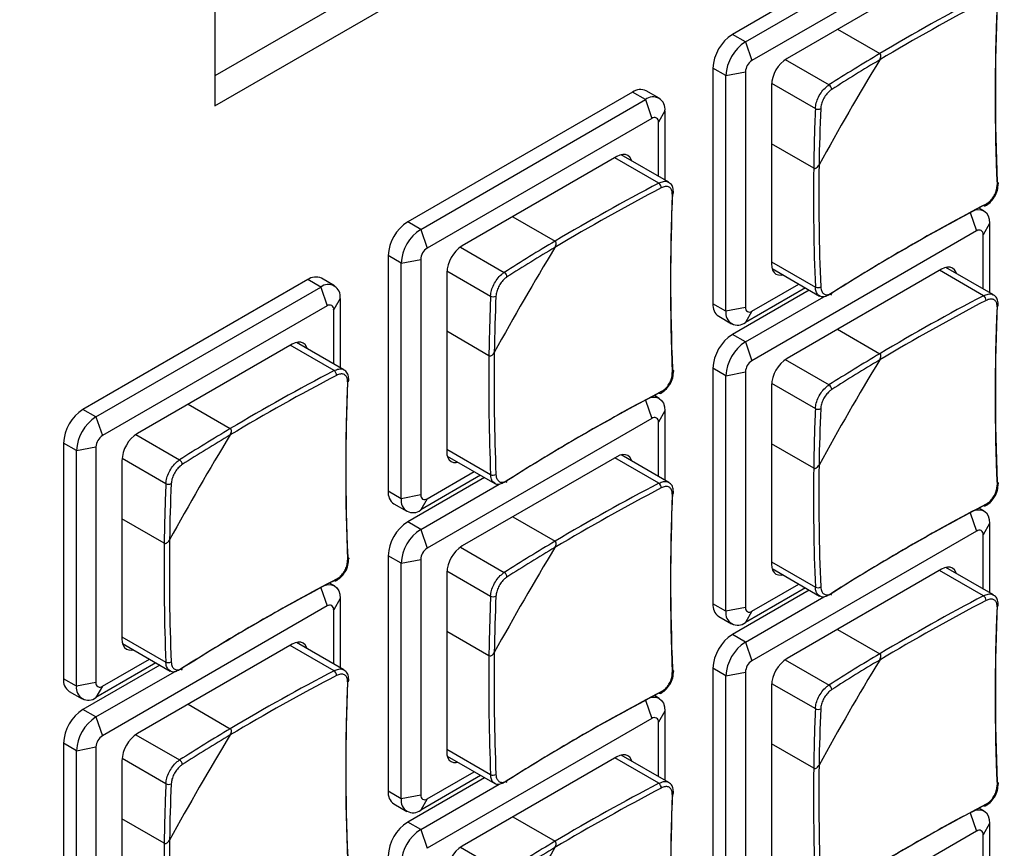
# Model space of a CAD drawing. Header units: millimetres. Extents: x 7205 to 9529, y -660 to 140.
# Tile 162 of 193: x 9038 to 9092, y -334 to -289. Entities that reach past the tile are written whole.
import ezdxf

# ---------------------------------------------------------------- set-up
doc = ezdxf.new("R2010")
doc.units = ezdxf.units.MM
doc.header["$LTSCALE"] = 3

msp = doc.modelspace()

# ---------------------------------------------------------------- linework, layer by layer
at = {"color": 7, "linetype": 'Continuous', "lineweight": 25}
for p, q in [((9048.962, -278.729), (9048.962, -293.426)), ((9089.373, -282.468), (9077.14, -289.53)), ((9077.847, -289.938), (9090.08, -282.876)), ((9090.434, -283.897), (9078.201, -290.959)), ((9060.983, -284.854), (9048.962, -291.794)), ((9048.962, -293.426), (9062.397, -285.67)), ((9088.524, -285.979), (9080.11, -290.836)), ((9082.861, -289.248), (9085.161, -290.576)), ((9077.847, -289.938), (9077.14, -289.53)), ((9077.847, -289.938), (9078.201, -290.959)), ((9076.786, -291.775), (9076.079, -291.367)), ((9076.079, -291.367), (9076.079, -304.187)), ((9076.786, -291.775), (9077.847, -291.571)), ((9077.847, -291.571), (9077.847, -304.391)), ((9076.786, -304.595), (9076.786, -291.775)), ((9073.152, -293.007), (9072.445, -292.599)), ((9079.261, -292.306), (9079.261, -302.023)), ((9071.695, -292.673), (9059.462, -299.735)), ((9060.169, -300.143), (9072.402, -293.081)), ((9072.402, -293.081), (9071.695, -292.673)), ((9072.402, -293.081), (9072.756, -294.102)), ((9073.463, -293.694), (9073.109, -294.306)), ((9073.463, -293.694), (9073.463, -297.462)), ((9072.756, -294.102), (9060.523, -301.164)), ((9073.109, -297.258), (9073.109, -294.306)), ((9081.562, -296.811), (9079.261, -295.483)), ((9070.847, -296.184), (9062.432, -301.042)), ((9073.669, -297.581), (9071.081, -296.087)), ((9090.83, -299.133), (9090.566, -298.981)), ((9065.183, -299.453), (9067.483, -300.781)), ((9060.169, -300.143), (9059.462, -299.735)), ((9060.169, -300.143), (9060.523, -301.164)), ((9091.141, -299.82), (9090.787, -300.432)), ((9091.141, -299.82), (9091.141, -303.587)), ((9090.434, -300.228), (9078.201, -307.29)), ((9090.787, -303.383), (9090.787, -300.432)), ((9059.109, -301.98), (9058.402, -301.572)), ((9058.402, -301.572), (9058.402, -314.392)), ((9059.109, -301.98), (9060.169, -301.776)), ((9059.109, -314.8), (9059.109, -301.98)), ((9060.169, -301.776), (9060.169, -314.596)), ((9079.294, -302.275), (9081.882, -303.769)), ((9091.347, -303.706), (9088.759, -302.212)), ((9055.475, -303.212), (9054.767, -302.804)), ((9061.584, -302.511), (9061.584, -312.228)), ((9088.524, -302.31), (9080.11, -307.167)), ((9054.018, -302.878), (9041.785, -309.94)), ((9042.492, -310.348), (9054.725, -303.286)), ((9054.725, -303.286), (9054.018, -302.878)), ((9054.725, -303.286), (9055.078, -304.307)), ((9081.111, -303.323), (9077.847, -305.207)), ((9078.201, -304.595), (9080.757, -303.119)), ((9055.785, -303.899), (9055.432, -304.511)), ((9055.785, -303.899), (9055.785, -307.667)), ((9081.323, -303.446), (9077.14, -305.861)), ((9077.847, -306.269), (9082.114, -303.806)), ((9055.078, -304.307), (9042.845, -311.369)), ((9076.786, -304.595), (9076.079, -304.187)), ((9077.847, -304.391), (9076.786, -304.595)), ((9055.432, -307.463), (9055.432, -304.511)), ((9076.39, -304.874), (9077.097, -305.282)), ((9078.201, -304.595), (9077.847, -305.207)), ((9063.884, -307.016), (9061.584, -305.688)), ((9077.847, -306.269), (9077.14, -305.861)), ((9082.861, -305.579), (9085.161, -306.907)), ((9053.169, -306.389), (9044.754, -311.247)), ((9055.991, -307.786), (9053.403, -306.292)), ((9077.847, -306.269), (9078.201, -307.29)), ((9076.786, -308.106), (9076.079, -307.698)), ((9076.079, -307.698), (9076.079, -320.518)), ((9076.786, -308.106), (9077.847, -307.902)), ((9076.786, -320.926), (9076.786, -308.106)), ((9077.847, -307.902), (9077.847, -320.722)), ((9079.261, -308.637), (9079.261, -318.354)), ((9073.152, -309.338), (9072.889, -309.186)), ((9047.505, -309.659), (9049.806, -310.987)), ((9042.492, -310.348), (9041.785, -309.94)), ((9073.463, -310.025), (9073.109, -310.637)), ((9073.463, -310.025), (9073.463, -313.793)), ((9042.492, -310.348), (9042.845, -311.369)), ((9072.756, -310.433), (9060.523, -317.495)), ((9073.109, -313.588), (9073.109, -310.637)), ((9041.431, -312.185), (9040.724, -311.777)), ((9040.724, -311.777), (9040.724, -324.597)), ((9081.562, -313.142), (9079.261, -311.814)), ((9041.431, -312.185), (9042.492, -311.981)), ((9041.431, -325.005), (9041.431, -312.185)), ((9042.492, -311.981), (9042.492, -324.801)), ((9061.617, -312.48), (9064.204, -313.974)), ((9073.669, -313.911), (9071.081, -312.418)), ((9043.906, -312.716), (9043.906, -322.433)), ((9070.847, -312.515), (9062.432, -317.372)), ((9063.433, -313.528), (9060.169, -315.413)), ((9060.523, -314.8), (9063.079, -313.324)), ((9063.645, -313.651), (9059.462, -316.066)), ((9060.169, -316.474), (9064.436, -314.011)), ((9059.109, -314.8), (9058.402, -314.392)), ((9060.169, -314.596), (9059.109, -314.8)), ((9058.712, -315.079), (9059.419, -315.487)), ((9060.523, -314.8), (9060.169, -315.413)), ((9090.83, -315.464), (9090.566, -315.311)), ((9046.206, -317.221), (9043.906, -315.893)), ((9060.169, -316.474), (9059.462, -316.066)), ((9065.183, -315.784), (9067.483, -317.112)), ((9091.141, -316.15), (9090.787, -316.763)), ((9091.141, -316.15), (9091.141, -319.918)), ((9060.169, -316.474), (9060.523, -317.495)), ((9090.434, -316.558), (9078.201, -323.62)), ((9090.787, -319.714), (9090.787, -316.763)), ((9059.109, -318.311), (9058.402, -317.903)), ((9058.402, -317.903), (9058.402, -330.723)), ((9059.109, -318.311), (9060.169, -318.107)), ((9059.109, -331.131), (9059.109, -318.311)), ((9060.169, -318.107), (9060.169, -330.927)), ((9061.584, -318.842), (9061.584, -328.559)), ((9079.294, -318.606), (9081.882, -320.1)), ((9088.524, -318.64), (9080.11, -323.498)), ((9091.347, -320.037), (9088.759, -318.543)), ((9055.475, -319.543), (9055.211, -319.391)), ((9081.323, -319.777), (9077.14, -322.192)), ((9081.111, -319.654), (9077.847, -321.538)), ((9078.201, -320.926), (9080.757, -319.45)), ((9055.785, -320.23), (9055.432, -320.842)), ((9055.785, -320.23), (9055.785, -323.998)), ((9076.786, -320.926), (9076.079, -320.518)), ((9077.847, -322.6), (9082.114, -320.137)), ((9055.078, -320.638), (9042.845, -327.7)), ((9055.432, -323.794), (9055.432, -320.842)), ((9077.847, -320.722), (9076.786, -320.926)), ((9078.201, -320.926), (9077.847, -321.538)), ((9076.39, -321.204), (9077.097, -321.613)), ((9063.884, -323.347), (9061.584, -322.019)), ((9082.861, -321.91), (9085.161, -323.238)), ((9055.991, -324.117), (9053.403, -322.623)), ((9077.847, -322.6), (9077.14, -322.192)), ((9077.847, -322.6), (9078.201, -323.62)), ((9043.939, -322.685), (9046.527, -324.179)), ((9053.169, -322.72), (9044.754, -327.577)), ((9045.755, -323.734), (9042.492, -325.618)), ((9042.845, -325.005), (9045.402, -323.529)), ((9045.968, -323.856), (9041.785, -326.271)), ((9042.492, -326.679), (9046.758, -324.216)), ((9076.786, -324.437), (9076.079, -324.029)), ((9076.079, -324.029), (9076.079, -336.848)), ((9076.786, -324.437), (9077.847, -324.233)), ((9077.847, -324.233), (9077.847, -337.052)), ((9041.431, -325.005), (9040.724, -324.597)), ((9042.492, -324.801), (9041.431, -325.005)), ((9076.786, -337.257), (9076.786, -324.437)), ((9041.035, -325.284), (9041.742, -325.692)), ((9042.845, -325.005), (9042.492, -325.618)), ((9079.261, -324.968), (9079.261, -334.685)), ((9073.152, -325.669), (9072.889, -325.516)), ((9042.492, -326.679), (9041.785, -326.271)), ((9047.505, -325.989), (9049.806, -327.317)), ((9073.463, -326.355), (9073.109, -326.968)), ((9073.463, -326.355), (9073.463, -330.123)), ((9042.492, -326.679), (9042.845, -327.7)), ((9072.756, -326.764), (9060.523, -333.826)), ((9073.109, -329.919), (9073.109, -326.968)), ((9041.431, -328.516), (9040.724, -328.108)), ((9040.724, -328.108), (9040.724, -340.928)), ((9041.431, -328.516), (9042.492, -328.312)), ((9041.431, -341.336), (9041.431, -328.516)), ((9042.492, -328.312), (9042.492, -341.132)), ((9081.562, -329.472), (9079.261, -328.145)), ((9043.906, -329.047), (9043.906, -338.764)), ((9061.617, -328.811), (9064.204, -330.305)), ((9070.847, -328.846), (9062.432, -333.703)), ((9073.669, -330.242), (9071.081, -328.748)), ((9063.645, -329.982), (9059.462, -332.397)), ((9063.433, -329.859), (9060.169, -331.743)), ((9060.523, -331.131), (9063.079, -329.655)), ((9060.169, -332.805), (9064.436, -330.342)), ((9059.109, -331.131), (9058.402, -330.723)), ((9060.169, -330.927), (9059.109, -331.131)), ((9060.523, -331.131), (9060.169, -331.743)), ((9058.712, -331.409), (9059.419, -331.818)), ((9090.83, -331.794), (9090.566, -331.642)), ((9046.206, -333.552), (9043.906, -332.224)), ((9065.183, -332.115), (9067.483, -333.443)), ((9060.169, -332.805), (9059.462, -332.397)), ((9060.169, -332.805), (9060.523, -333.826)), ((9091.141, -332.481), (9090.787, -333.093)), ((9091.141, -332.481), (9091.141, -336.249)), ((9090.434, -332.889), (9078.201, -339.951)), ((9090.787, -336.045), (9090.787, -333.093))]:
    msp.add_line(p, q, dxfattribs=at)
at = {"color": 8, "linetype": 'Continuous', "lineweight": 25}
for p, q in [((9080.01, -290.901), (9082.396, -292.278)), ((9079.267, -292.187), (9081.653, -293.564)), ((9073.132, -297.626), (9070.741, -296.245)), ((9090.089, -299.233), (9090.434, -300.228)), ((9062.332, -301.106), (9064.718, -302.484)), ((9079.261, -301.901), (9081.653, -303.281)), ((9061.589, -302.392), (9063.975, -303.77)), ((9090.81, -303.752), (9088.418, -302.371)), ((9055.455, -307.831), (9053.063, -306.45)), ((9080.01, -307.232), (9082.396, -308.609)), ((9079.267, -308.518), (9081.653, -309.895)), ((9072.411, -309.438), (9072.756, -310.433)), ((9044.654, -311.311), (9047.04, -312.689)), ((9061.584, -312.106), (9063.975, -313.486)), ((9043.912, -312.597), (9046.298, -313.975)), ((9073.132, -313.957), (9070.741, -312.576)), ((9090.089, -315.564), (9090.434, -316.558)), ((9062.332, -317.437), (9064.718, -318.814)), ((9079.261, -318.231), (9081.653, -319.612)), ((9061.589, -318.723), (9063.975, -320.1)), ((9090.81, -320.083), (9088.418, -318.702)), ((9054.734, -319.643), (9055.078, -320.638)), ((9043.906, -322.311), (9046.298, -323.692)), ((9055.455, -324.162), (9053.063, -322.781)), ((9080.01, -323.563), (9082.396, -324.94)), ((9079.267, -324.849), (9081.653, -326.226)), ((9072.411, -325.769), (9072.756, -326.764)), ((9044.654, -327.642), (9047.04, -329.02)), ((9061.584, -328.436), (9063.975, -329.817)), ((9043.912, -328.928), (9046.298, -330.306)), ((9073.132, -330.288), (9070.741, -328.907)), ((9090.089, -331.895), (9090.434, -332.889)), ((9062.332, -333.768), (9064.718, -335.145))]:
    msp.add_line(p, q, dxfattribs=at)
at = {"color": 7, "linetype": 'Continuous', "lineweight": 25, "flags": 128}
for points in [[(9071.662, -296.422), (9071.631, -296.336), (9071.552, -296.212), (9071.447, -296.125), (9071.318, -296.077), (9071.171, -296.071), (9071.012, -296.107), (9070.847, -296.184)], [(9091.553, -297.566), (9091.578, -297.583), (9091.597, -297.602), (9091.608, -297.623), (9091.611, -297.645), (9091.606, -297.668), (9091.592, -297.689), (9091.572, -297.709), (9091.544, -297.726)], [(9090.362, -299.088), (9090.486, -299.066), (9090.669, -299.073), (9090.83, -299.133), (9090.962, -299.242), (9091.06, -299.397), (9091.12, -299.592), (9091.141, -299.82)], [(9090.944, -298.765), (9090.943, -298.798), (9090.936, -298.826), (9090.924, -298.848), (9090.908, -298.863), (9090.887, -298.872), (9090.863, -298.873), (9090.837, -298.866), (9090.81, -298.852)], [(9079.261, -302.023), (9079.278, -302.205), (9079.326, -302.361), (9079.404, -302.485), (9079.51, -302.572), (9079.638, -302.62), (9079.785, -302.626), (9079.875, -302.61)], [(9089.34, -302.548), (9089.308, -302.462), (9089.23, -302.338), (9089.124, -302.25), (9088.996, -302.203), (9088.849, -302.197), (9088.69, -302.233), (9088.524, -302.31)], [(9053.984, -306.627), (9053.953, -306.541), (9053.875, -306.417), (9053.769, -306.33), (9053.64, -306.282), (9053.494, -306.276), (9053.335, -306.312), (9053.169, -306.389)], [(9073.875, -307.772), (9073.9, -307.788), (9073.919, -307.807), (9073.93, -307.828), (9073.933, -307.851), (9073.928, -307.873), (9073.915, -307.894), (9073.894, -307.914), (9073.867, -307.931)], [(9073.267, -308.971), (9073.265, -309.003), (9073.259, -309.031), (9073.247, -309.053), (9073.23, -309.069), (9073.209, -309.077), (9073.186, -309.078), (9073.16, -309.071), (9073.132, -309.058)], [(9072.685, -309.293), (9072.808, -309.271), (9072.992, -309.278), (9073.152, -309.338), (9073.284, -309.447), (9073.382, -309.603), (9073.443, -309.797), (9073.463, -310.025)], [(9061.584, -312.228), (9061.6, -312.41), (9061.648, -312.566), (9061.727, -312.69), (9061.832, -312.777), (9061.961, -312.825), (9062.107, -312.831), (9062.198, -312.815)], [(9071.662, -312.753), (9071.631, -312.667), (9071.552, -312.543), (9071.447, -312.455), (9071.318, -312.408), (9071.171, -312.402), (9071.012, -312.438), (9070.847, -312.515)], [(9091.553, -313.897), (9091.578, -313.914), (9091.597, -313.933), (9091.608, -313.954), (9091.611, -313.976), (9091.606, -313.999), (9091.592, -314.02), (9091.572, -314.04), (9091.544, -314.057)], [(9090.944, -315.096), (9090.943, -315.129), (9090.936, -315.156), (9090.924, -315.179), (9090.908, -315.194), (9090.887, -315.203), (9090.863, -315.204), (9090.837, -315.197), (9090.81, -315.183)], [(9090.362, -315.419), (9090.486, -315.397), (9090.669, -315.404), (9090.83, -315.464), (9090.962, -315.573), (9091.06, -315.728), (9091.12, -315.923), (9091.141, -316.15)], [(9056.197, -317.977), (9056.223, -317.993), (9056.242, -318.012), (9056.253, -318.034), (9056.256, -318.056), (9056.25, -318.078), (9056.237, -318.099), (9056.216, -318.119), (9056.189, -318.136)], [(9079.261, -318.354), (9079.278, -318.536), (9079.326, -318.692), (9079.404, -318.816), (9079.51, -318.903), (9079.638, -318.951), (9079.785, -318.957), (9079.875, -318.941)], [(9089.34, -318.879), (9089.308, -318.793), (9089.23, -318.669), (9089.124, -318.581), (9088.996, -318.533), (9088.849, -318.528), (9088.69, -318.564), (9088.524, -318.64)], [(9055.589, -319.176), (9055.588, -319.208), (9055.581, -319.236), (9055.569, -319.258), (9055.552, -319.274), (9055.532, -319.282), (9055.508, -319.283), (9055.482, -319.277), (9055.455, -319.263)], [(9055.007, -319.498), (9055.131, -319.476), (9055.314, -319.483), (9055.475, -319.543), (9055.607, -319.652), (9055.705, -319.808), (9055.765, -320.003), (9055.785, -320.23)], [(9043.906, -322.433), (9043.922, -322.615), (9043.97, -322.771), (9044.049, -322.895), (9044.154, -322.983), (9044.283, -323.03), (9044.43, -323.036), (9044.52, -323.02)], [(9053.984, -322.958), (9053.953, -322.872), (9053.875, -322.748), (9053.769, -322.66), (9053.64, -322.613), (9053.494, -322.607), (9053.335, -322.643), (9053.169, -322.72)], [(9073.875, -324.102), (9073.9, -324.119), (9073.919, -324.138), (9073.93, -324.159), (9073.933, -324.181), (9073.928, -324.204), (9073.915, -324.225), (9073.894, -324.245), (9073.867, -324.262)], [(9073.267, -325.301), (9073.265, -325.334), (9073.259, -325.362), (9073.247, -325.384), (9073.23, -325.399), (9073.209, -325.408), (9073.186, -325.409), (9073.16, -325.402), (9073.132, -325.388)], [(9072.685, -325.624), (9072.808, -325.602), (9072.992, -325.609), (9073.152, -325.669), (9073.284, -325.778), (9073.382, -325.933), (9073.443, -326.128), (9073.463, -326.355)], [(9061.584, -328.559), (9061.6, -328.741), (9061.648, -328.897), (9061.727, -329.021), (9061.832, -329.108), (9061.961, -329.156), (9062.107, -329.162), (9062.198, -329.146)], [(9071.662, -329.084), (9071.631, -328.998), (9071.552, -328.874), (9071.447, -328.786), (9071.318, -328.739), (9071.171, -328.733), (9071.012, -328.769), (9070.847, -328.846)], [(9091.553, -330.228), (9091.578, -330.245), (9091.597, -330.264), (9091.608, -330.285), (9091.611, -330.307), (9091.606, -330.329), (9091.592, -330.351), (9091.572, -330.371), (9091.544, -330.388)], [(9090.362, -331.75), (9090.486, -331.728), (9090.669, -331.735), (9090.83, -331.794), (9090.962, -331.904), (9091.06, -332.059), (9091.12, -332.254), (9091.141, -332.481)], [(9090.944, -331.427), (9090.943, -331.459), (9090.936, -331.487), (9090.924, -331.509), (9090.908, -331.525), (9090.887, -331.534), (9090.863, -331.535), (9090.837, -331.528), (9090.81, -331.514)]]:
    msp.add_lwpolyline(points, dxfattribs=at)
at = {"color": 7, "linetype": 'Continuous', "lineweight": 25}
for centre, radius, start, end in [((9145.753, -392.422), 118.217, 117.62171, 120.83715), ((9145.782, -392.47), 118.563, 117.62308, 120.75041), ((9206.938, -292.876), 115.496, 177.59302, 182.40698), ((9207.135, -292.708), 115.684, 177.59302, 182.40698), ((9078.382, -291.472), 2.305, 122.6055, 177.3945), ((9079.089, -291.88), 2.305, 122.6055, 177.3945), ((9078.615, -291.606), 0.768, 122.6055, 177.3945), ((9081.103, -292.39), 1.844, 122.6055, 177.3945), ((9213.452, -368.802), 150.087, 148.73974, 151.26026), ((9141.532, -385.259), 110.193, 120.76832, 122.45687), ((9141.506, -385.232), 109.866, 120.85724, 122.45761), ((9072.135, -293.286), 0.754, 65.6929, 125.6176), ((9082.251, -292.533), 0.292, 0.843, 60.407), ((9072.816, -293.589), 0.655, 350.786, 129.2033), ((9191.756, -298.294), 110.204, 177.54046, 179.22899), ((9081.801, -293.312), 0.292, 239.5969, 299.1526), ((9191.719, -298.284), 109.877, 177.53972, 179.14008), ((9072.894, -294.271), 0.218, 350.786, 129.2033), ((9200.123, -298.369), 118.572, 179.2469, 182.37424), ((9200.067, -298.368), 118.226, 179.16015, 182.37562), ((9128.076, -402.627), 118.217, 117.62171, 120.83715), ((9128.105, -402.675), 118.563, 117.62308, 120.75041), ((9072.948, -297.886), 0.318, 0.3658, 54.6464), ((9189.261, -303.081), 115.496, 177.59302, 182.40698), ((9189.457, -302.913), 115.684, 177.59302, 182.40698), ((9144.384, -401.373), 115.675, 117.59034, 122.40429), ((9144.431, -401.119), 115.486, 117.59034, 122.40429), ((9060.704, -301.677), 2.305, 122.6055, 177.3945), ((9061.412, -302.085), 2.305, 122.6055, 177.3945), ((9090.572, -300.397), 0.218, 350.786, 129.2033), ((9060.937, -301.811), 0.768, 122.6055, 177.3945), ((9063.426, -302.595), 1.844, 122.6055, 177.3945), ((9195.775, -379.007), 150.087, 148.73974, 151.26026), ((9123.855, -395.464), 110.193, 120.76832, 122.45687), ((9123.828, -395.437), 109.866, 120.85724, 122.45761), ((9054.457, -303.492), 0.754, 65.6929, 125.6176), ((9064.574, -302.738), 0.292, 0.843, 60.407), ((9055.139, -303.794), 0.655, 350.786, 129.2033), ((9081.786, -302.992), 0.319, 245.358, 299.6298), ((9174.078, -308.499), 110.204, 177.54046, 179.22899), ((9064.123, -303.518), 0.292, 239.5969, 299.1526), ((9174.041, -308.489), 109.877, 177.53972, 179.14008), ((9082.442, -303.633), 0.103, 306.4127, 9.6947), ((9145.782, -408.801), 118.563, 117.62308, 120.75041), ((9090.626, -304.011), 0.318, 0.3658, 54.6464), ((9055.216, -304.476), 0.218, 350.786, 129.2033), ((9076.793, -304.278), 0.719, 172.7442, 235.9436), ((9078.063, -304.426), 0.218, 170.786, 309.2033), ((9145.753, -408.753), 118.217, 117.62171, 120.83715), ((9206.938, -309.206), 115.496, 177.59302, 182.40698), ((9207.135, -309.039), 115.684, 177.59302, 182.40698), ((9077.433, -304.7), 0.655, 170.786, 309.2033), ((9078.382, -307.803), 2.305, 122.6055, 177.3945), ((9079.089, -308.211), 2.305, 122.6055, 177.3945), ((9182.446, -308.574), 118.572, 179.2469, 182.37424), ((9182.39, -308.573), 118.226, 179.16015, 182.37562), ((9141.532, -401.59), 110.193, 120.76832, 122.45687), ((9078.615, -307.937), 0.768, 122.6055, 177.3945), ((9081.103, -308.721), 1.844, 122.6055, 177.3945), ((9213.452, -385.133), 150.087, 148.73974, 151.26026), ((9141.506, -401.563), 109.866, 120.85724, 122.45761), ((9110.398, -412.832), 118.217, 117.62171, 120.83715), ((9110.427, -412.88), 118.563, 117.62308, 120.75041), ((9055.27, -308.091), 0.318, 0.3658, 54.6464), ((9171.583, -313.286), 115.496, 177.59302, 182.40698), ((9171.779, -313.118), 115.684, 177.59302, 182.40698), ((9082.251, -308.863), 0.292, 0.843, 60.407), ((9126.707, -411.578), 115.675, 117.59034, 122.40429), ((9126.754, -411.324), 115.486, 117.59034, 122.40429), ((9043.027, -311.882), 2.305, 122.6055, 177.3945), ((9191.756, -314.625), 110.204, 177.54046, 179.22899), ((9081.801, -309.643), 0.292, 239.5969, 299.1526), ((9191.719, -314.615), 109.877, 177.53972, 179.14008), ((9043.734, -312.29), 2.305, 122.6055, 177.3945), ((9072.894, -310.602), 0.218, 350.786, 129.2033), ((9043.259, -312.016), 0.768, 122.6055, 177.3945), ((9045.748, -312.8), 1.844, 122.6055, 177.3945), ((9178.097, -389.212), 150.087, 148.73974, 151.26026), ((9106.177, -405.669), 110.193, 120.76832, 122.45687), ((9106.15, -405.642), 109.866, 120.85724, 122.45761), ((9046.896, -312.943), 0.292, 0.843, 60.407), ((9200.067, -314.699), 118.226, 179.16015, 182.37562), ((9064.108, -313.197), 0.319, 245.358, 299.6298), ((9200.123, -314.7), 118.572, 179.2469, 182.37424), ((9156.4, -318.704), 110.204, 177.54046, 179.22899), ((9046.446, -313.723), 0.292, 239.5969, 299.1526), ((9156.363, -318.694), 109.877, 177.53972, 179.14008), ((9064.764, -313.838), 0.103, 306.4127, 9.6947), ((9128.105, -419.006), 118.563, 117.62308, 120.75041), ((9072.948, -314.217), 0.318, 0.3658, 54.6464), ((9059.115, -314.483), 0.719, 172.7442, 235.9436), ((9060.385, -314.631), 0.218, 170.786, 309.2033), ((9128.076, -418.958), 118.217, 117.62171, 120.83715), ((9189.261, -319.412), 115.496, 177.59302, 182.40698), ((9189.457, -319.244), 115.684, 177.59302, 182.40698), ((9059.755, -314.905), 0.655, 170.786, 309.2033), ((9144.431, -417.45), 115.486, 117.59034, 122.40429), ((9144.384, -417.704), 115.675, 117.59034, 122.40429), ((9060.704, -318.008), 2.305, 122.6055, 177.3945), ((9061.412, -318.416), 2.305, 122.6055, 177.3945), ((9090.572, -316.728), 0.218, 350.786, 129.2033), ((9164.768, -318.78), 118.572, 179.2469, 182.37424), ((9164.712, -318.778), 118.226, 179.16015, 182.37562), ((9123.855, -411.795), 110.193, 120.76832, 122.45687), ((9060.937, -318.142), 0.768, 122.6055, 177.3945), ((9063.426, -318.926), 1.844, 122.6055, 177.3945), ((9195.775, -395.338), 150.087, 148.73974, 151.26026), ((9123.828, -411.768), 109.866, 120.85724, 122.45761), ((9064.574, -319.069), 0.292, 0.843, 60.407), ((9109.029, -421.783), 115.675, 117.59034, 122.40429), ((9109.076, -421.529), 115.486, 117.59034, 122.40429), ((9081.786, -319.323), 0.319, 245.358, 299.6298), ((9082.442, -319.963), 0.103, 306.4127, 9.6947), ((9174.078, -324.83), 110.204, 177.54046, 179.22899), ((9064.123, -319.848), 0.292, 239.5969, 299.1526), ((9174.041, -324.82), 109.877, 177.53972, 179.14008), ((9076.793, -320.608), 0.719, 172.7442, 235.9436), ((9145.753, -425.084), 118.217, 117.62171, 120.83715), ((9145.782, -425.132), 118.563, 117.62308, 120.75041), ((9090.626, -320.342), 0.318, 0.3658, 54.6464), ((9207.135, -325.37), 115.684, 177.59302, 182.40698), ((9055.216, -320.807), 0.218, 350.786, 129.2033), ((9077.433, -321.031), 0.655, 170.786, 309.2033), ((9078.063, -320.757), 0.218, 170.786, 309.2033), ((9206.938, -325.537), 115.496, 177.59302, 182.40698), ((9078.382, -324.133), 2.305, 122.6055, 177.3945), ((9079.089, -324.542), 2.305, 122.6055, 177.3945), ((9182.39, -324.904), 118.226, 179.16015, 182.37562), ((9046.431, -323.402), 0.319, 245.358, 299.6298), ((9182.446, -324.905), 118.572, 179.2469, 182.37424), ((9078.615, -324.268), 0.768, 122.6055, 177.3945), ((9081.103, -325.052), 1.844, 122.6055, 177.3945), ((9213.452, -401.463), 150.087, 148.73974, 151.26026), ((9141.532, -417.921), 110.193, 120.76832, 122.45687), ((9141.506, -417.894), 109.866, 120.85724, 122.45761), ((9047.087, -324.043), 0.103, 306.4127, 9.6947), ((9110.427, -429.211), 118.563, 117.62308, 120.75041), ((9055.27, -324.422), 0.318, 0.3658, 54.6464), ((9041.437, -324.688), 0.719, 172.7442, 235.9436), ((9042.707, -324.836), 0.218, 170.786, 309.2033), ((9110.398, -429.163), 118.217, 117.62171, 120.83715), ((9171.583, -329.617), 115.496, 177.59302, 182.40698), ((9171.779, -329.449), 115.684, 177.59302, 182.40698), ((9042.078, -325.11), 0.655, 170.786, 309.2033), ((9126.754, -427.655), 115.486, 117.59034, 122.40429), ((9082.251, -325.194), 0.292, 0.843, 60.407), ((9126.707, -427.909), 115.675, 117.59034, 122.40429), ((9043.027, -328.213), 2.305, 122.6055, 177.3945), ((9191.756, -330.955), 110.204, 177.54046, 179.22899), ((9081.801, -325.974), 0.292, 239.5969, 299.1526), ((9191.719, -330.946), 109.877, 177.53972, 179.14008), ((9043.734, -328.621), 2.305, 122.6055, 177.3945), ((9072.894, -326.933), 0.218, 350.786, 129.2033), ((9106.177, -422), 110.193, 120.76832, 122.45687), ((9043.259, -328.347), 0.768, 122.6055, 177.3945), ((9045.748, -329.131), 1.844, 122.6055, 177.3945), ((9178.097, -405.543), 150.087, 148.73974, 151.26026), ((9106.15, -421.973), 109.866, 120.85724, 122.45761), ((9046.896, -329.274), 0.292, 0.843, 60.407), ((9200.123, -331.031), 118.572, 179.2469, 182.37424), ((9200.067, -331.03), 118.226, 179.16015, 182.37562), ((9064.108, -329.528), 0.319, 245.358, 299.6298), ((9064.764, -330.168), 0.103, 306.4127, 9.6947), ((9156.4, -335.035), 110.204, 177.54046, 179.22899), ((9046.446, -330.053), 0.292, 239.5969, 299.1526), ((9156.363, -335.025), 109.877, 177.53972, 179.14008), ((9128.076, -435.289), 118.217, 117.62171, 120.83715), ((9128.105, -435.337), 118.563, 117.62308, 120.75041), ((9072.948, -330.547), 0.318, 0.3658, 54.6464), ((9059.115, -330.813), 0.719, 172.7442, 235.9436), ((9059.755, -331.236), 0.655, 170.786, 309.2033), ((9060.385, -330.962), 0.218, 170.786, 309.2033), ((9189.261, -335.742), 115.496, 177.59302, 182.40698), ((9189.457, -335.575), 115.684, 177.59302, 182.40698), ((9144.384, -434.034), 115.675, 117.59034, 122.40429), ((9144.431, -433.781), 115.486, 117.59034, 122.40429), ((9060.704, -334.339), 2.305, 122.6055, 177.3945), ((9061.412, -334.747), 2.305, 122.6055, 177.3945), ((9090.572, -333.058), 0.218, 350.786, 129.2033), ((9164.712, -335.109), 118.226, 179.16015, 182.37562), ((9164.768, -335.11), 118.572, 179.2469, 182.37424), ((9063.426, -335.257), 1.844, 122.6055, 177.3945), ((9195.775, -411.668), 150.087, 148.73974, 151.26026), ((9123.855, -428.126), 110.193, 120.76832, 122.45687), ((9123.828, -428.099), 109.866, 120.85724, 122.45761)]:
    msp.add_arc(centre, radius, start, end, dxfattribs=at)
at = {"color": 8, "linetype": 'Continuous', "lineweight": 25}
for centre in [(9073.826, -298.13), (9091.504, -304.255), (9056.148, -308.335), (9073.826, -314.46), (9091.504, -320.586), (9056.148, -324.665), (9073.826, -330.791)]:
    msp.add_arc(centre, 0.109, 291.9673, 350.6119, dxfattribs=at)
at = {"color": 7, "linetype": 'Continuous', "lineweight": 25}
for points, knots in [([(9085.155, -290.918), (9085.166, -290.899), (9085.188, -290.86), (9085.207, -290.803), (9085.218, -290.751), (9085.222, -290.697), (9085.214, -290.644), (9085.192, -290.599), (9085.171, -290.583), (9085.161, -290.576)], [0, 0, 0, 0, 0.164121, 0.333024, 0.453567, 0.57697, 0.753139, 0.891728, 1, 1, 1, 1]), ([(9085.155, -290.918), (9085.176, -290.878), (9085.211, -290.81), (9085.224, -290.712), (9085.214, -290.644), (9085.192, -290.599), (9085.171, -290.583), (9085.161, -290.576)], [0, 0, 0, 0, 0.3324683, 0.5761434, 0.752657, 0.8915165, 1, 1, 1, 1]), ([(9081.653, -293.564), (9081.664, -293.465), (9081.686, -293.267), (9081.818, -292.938), (9082.005, -292.636), (9082.209, -292.409), (9082.342, -292.316), (9082.396, -292.278)], [0, 0, 0, 0, 0.214469, 0.428995, 0.643256, 0.857374, 1, 1, 1, 1]), ([(9082.543, -292.528), (9082.501, -292.559), (9082.394, -292.635), (9082.23, -292.818), (9082.079, -293.063), (9081.972, -293.328), (9081.953, -293.488), (9081.943, -293.568)], [0, 0, 0, 0, 0.14265, 0.356763, 0.570994, 0.785503, 1, 1, 1, 1]), ([(9081.562, -296.811), (9081.571, -296.815), (9081.593, -296.825), (9081.639, -296.825), (9081.701, -296.803), (9081.778, -296.746), (9081.828, -296.682), (9081.852, -296.64), (9081.854, -296.635)], [0, 0, 0, 0, 0.092419, 0.221897, 0.396329, 0.638002, 0.956519, 1, 1, 1, 1]), ([(9081.562, -296.811), (9081.571, -296.815), (9081.593, -296.825), (9081.639, -296.825), (9081.701, -296.803), (9081.778, -296.746), (9081.828, -296.682), (9081.852, -296.64), (9081.854, -296.635)], [0, 0, 0, 0, 0.092419, 0.221897, 0.396329, 0.638002, 0.956519, 1, 1, 1, 1]), ([(9073.867, -298.23), (9073.866, -298.182), (9073.863, -298.06), (9073.796, -297.909), (9073.661, -297.813), (9073.478, -297.795), (9073.337, -297.854), (9073.267, -297.884)], [0, 0, 0, 0, 0.14265, 0.356763, 0.570994, 0.785503, 1, 1, 1, 1]), ([(9073.928, -298.147), (9073.926, -298.053), (9073.92, -297.871), (9073.812, -297.672), (9073.701, -297.613), (9073.662, -297.592)], [0, 0, 0, 0, 0.406449, 0.790552, 1, 1, 1, 1]), ([(9090.944, -298.765), (9090.991, -298.737), (9091.108, -298.667), (9091.281, -298.489), (9091.434, -298.245), (9091.533, -297.976), (9091.541, -297.809), (9091.544, -297.726)], [0, 0, 0, 0, 0.14265, 0.356763, 0.570994, 0.785503, 1, 1, 1, 1]), ([(9091.385, -298.398), (9091.392, -298.39), (9091.482, -298.279), (9091.585, -298.003), (9091.602, -297.761), (9091.61, -297.64)], [0, 0, 0, 0, 0.040048, 0.52005, 1, 1, 1, 1]), ([(9090.902, -298.861), (9090.992, -298.807), (9091.178, -298.696), (9091.315, -298.499), (9091.385, -298.398)], [0, 0, 0, 0, 0.486109, 1, 1, 1, 1]), ([(9067.478, -301.123), (9067.488, -301.104), (9067.51, -301.065), (9067.53, -301.008), (9067.541, -300.956), (9067.544, -300.902), (9067.537, -300.849), (9067.515, -300.804), (9067.493, -300.788), (9067.483, -300.781)], [0, 0, 0, 0, 0.164121, 0.333024, 0.453567, 0.57697, 0.753139, 0.891728, 1, 1, 1, 1]), ([(9067.478, -301.123), (9067.498, -301.083), (9067.533, -301.015), (9067.546, -300.917), (9067.537, -300.849), (9067.515, -300.804), (9067.493, -300.788), (9067.483, -300.781)], [0, 0, 0, 0, 0.3324683, 0.5761434, 0.752657, 0.8915165, 1, 1, 1, 1]), ([(9063.975, -303.77), (9063.987, -303.67), (9064.009, -303.472), (9064.14, -303.143), (9064.327, -302.841), (9064.531, -302.614), (9064.665, -302.521), (9064.718, -302.484)], [0, 0, 0, 0, 0.214469, 0.428995, 0.643256, 0.857374, 1, 1, 1, 1]), ([(9064.866, -302.733), (9064.823, -302.764), (9064.716, -302.84), (9064.552, -303.023), (9064.401, -303.268), (9064.294, -303.533), (9064.275, -303.693), (9064.266, -303.773)], [0, 0, 0, 0, 0.14265, 0.356763, 0.570994, 0.785503, 1, 1, 1, 1]), ([(9081.943, -303.269), (9081.948, -303.32), (9081.961, -303.447), (9082.038, -303.603), (9082.174, -303.701), (9082.35, -303.714), (9082.479, -303.648), (9082.543, -303.615)], [0, 0, 0, 0, 0.14265, 0.356763, 0.570994, 0.785503, 1, 1, 1, 1]), ([(9082.396, -303.71), (9082.316, -303.749), (9082.157, -303.827), (9081.978, -303.83), (9081.906, -303.772), (9081.888, -303.757)], [0, 0, 0, 0, 0.428405, 0.856925, 1, 1, 1, 1]), ([(9091.606, -304.273), (9091.603, -304.179), (9091.598, -303.997), (9091.49, -303.798), (9091.379, -303.739), (9091.339, -303.718)], [0, 0, 0, 0, 0.406449, 0.7905519, 1, 1, 1, 1]), ([(9091.544, -304.356), (9091.543, -304.307), (9091.541, -304.185), (9091.474, -304.035), (9091.339, -303.938), (9091.155, -303.921), (9091.015, -303.98), (9090.944, -304.009)], [0, 0, 0, 0, 0.14265, 0.356763, 0.570994, 0.785503, 1, 1, 1, 1]), ([(9063.884, -307.016), (9063.893, -307.02), (9063.915, -307.03), (9063.961, -307.03), (9064.024, -307.008), (9064.1, -306.951), (9064.15, -306.887), (9064.174, -306.845), (9064.177, -306.84)], [0, 0, 0, 0, 0.092419, 0.221897, 0.396329, 0.638002, 0.956519, 1, 1, 1, 1]), ([(9063.884, -307.016), (9063.893, -307.02), (9063.915, -307.03), (9063.961, -307.03), (9064.024, -307.008), (9064.1, -306.951), (9064.15, -306.887), (9064.174, -306.845), (9064.177, -306.84)], [0, 0, 0, 0, 0.092419, 0.221897, 0.396329, 0.638002, 0.956519, 1, 1, 1, 1]), ([(9085.155, -307.249), (9085.166, -307.23), (9085.188, -307.191), (9085.207, -307.134), (9085.218, -307.082), (9085.222, -307.028), (9085.214, -306.975), (9085.192, -306.93), (9085.171, -306.914), (9085.161, -306.907)], [0, 0, 0, 0, 0.164121, 0.333024, 0.453567, 0.57697, 0.753139, 0.891728, 1, 1, 1, 1]), ([(9085.155, -307.249), (9085.176, -307.209), (9085.211, -307.14), (9085.224, -307.043), (9085.214, -306.975), (9085.192, -306.93), (9085.171, -306.914), (9085.161, -306.907)], [0, 0, 0, 0, 0.3324683, 0.5761434, 0.752657, 0.8915165, 1, 1, 1, 1]), ([(9056.189, -308.435), (9056.188, -308.387), (9056.186, -308.265), (9056.118, -308.114), (9055.983, -308.018), (9055.8, -308), (9055.659, -308.059), (9055.589, -308.089)], [0, 0, 0, 0, 0.14265, 0.356763, 0.570994, 0.785503, 1, 1, 1, 1]), ([(9056.25, -308.352), (9056.248, -308.258), (9056.243, -308.076), (9056.135, -307.877), (9056.023, -307.818), (9055.984, -307.797)], [0, 0, 0, 0, 0.406449, 0.790552, 1, 1, 1, 1]), ([(9073.267, -308.971), (9073.313, -308.943), (9073.43, -308.872), (9073.603, -308.694), (9073.756, -308.45), (9073.856, -308.181), (9073.863, -308.015), (9073.867, -307.931)], [0, 0, 0, 0, 0.14265, 0.356763, 0.570994, 0.785503, 1, 1, 1, 1]), ([(9073.707, -308.603), (9073.714, -308.595), (9073.804, -308.484), (9073.907, -308.208), (9073.924, -307.966), (9073.932, -307.845)], [0, 0, 0, 0, 0.040048, 0.52005, 1, 1, 1, 1]), ([(9073.224, -309.066), (9073.314, -309.012), (9073.5, -308.901), (9073.637, -308.704), (9073.707, -308.603)], [0, 0, 0, 0, 0.486109, 1, 1, 1, 1]), ([(9081.653, -309.895), (9081.664, -309.796), (9081.686, -309.597), (9081.818, -309.269), (9082.005, -308.966), (9082.209, -308.74), (9082.342, -308.647), (9082.396, -308.609)], [0, 0, 0, 0, 0.214469, 0.428995, 0.643256, 0.857374, 1, 1, 1, 1]), ([(9082.543, -308.859), (9082.501, -308.889), (9082.394, -308.965), (9082.23, -309.149), (9082.079, -309.394), (9081.972, -309.659), (9081.953, -309.819), (9081.943, -309.898)], [0, 0, 0, 0, 0.14265, 0.356763, 0.570994, 0.785503, 1, 1, 1, 1]), ([(9049.8, -311.328), (9049.811, -311.309), (9049.832, -311.27), (9049.852, -311.213), (9049.863, -311.161), (9049.867, -311.107), (9049.859, -311.054), (9049.837, -311.01), (9049.815, -310.994), (9049.806, -310.987)], [0, 0, 0, 0, 0.164121, 0.333024, 0.453567, 0.57697, 0.753139, 0.891728, 1, 1, 1, 1]), ([(9049.8, -311.328), (9049.82, -311.288), (9049.855, -311.22), (9049.869, -311.122), (9049.859, -311.054), (9049.837, -311.01), (9049.815, -310.994), (9049.806, -310.987)], [0, 0, 0, 0, 0.3324683, 0.5761434, 0.752657, 0.8915165, 1, 1, 1, 1]), ([(9046.298, -313.975), (9046.309, -313.875), (9046.331, -313.677), (9046.463, -313.348), (9046.65, -313.046), (9046.854, -312.819), (9046.987, -312.726), (9047.04, -312.689)], [0, 0, 0, 0, 0.214469, 0.428995, 0.643256, 0.857374, 1, 1, 1, 1]), ([(9047.188, -312.939), (9047.145, -312.969), (9047.039, -313.045), (9046.875, -313.228), (9046.724, -313.473), (9046.617, -313.738), (9046.598, -313.898), (9046.588, -313.978)], [0, 0, 0, 0, 0.14265, 0.356763, 0.570994, 0.785503, 1, 1, 1, 1]), ([(9081.562, -313.142), (9081.571, -313.146), (9081.593, -313.156), (9081.639, -313.156), (9081.701, -313.134), (9081.778, -313.077), (9081.828, -313.013), (9081.852, -312.971), (9081.854, -312.966)], [0, 0, 0, 0, 0.092419, 0.221897, 0.396329, 0.638002, 0.956519, 1, 1, 1, 1]), ([(9081.562, -313.142), (9081.571, -313.146), (9081.593, -313.156), (9081.639, -313.156), (9081.701, -313.134), (9081.778, -313.077), (9081.828, -313.013), (9081.852, -312.971), (9081.854, -312.966)], [0, 0, 0, 0, 0.092419, 0.221897, 0.396329, 0.638002, 0.956519, 1, 1, 1, 1]), ([(9064.266, -313.474), (9064.271, -313.525), (9064.283, -313.652), (9064.36, -313.808), (9064.496, -313.906), (9064.672, -313.919), (9064.801, -313.853), (9064.866, -313.82)], [0, 0, 0, 0, 0.14265, 0.356763, 0.570994, 0.785503, 1, 1, 1, 1]), ([(9064.718, -313.915), (9064.638, -313.954), (9064.479, -314.032), (9064.3, -314.035), (9064.229, -313.977), (9064.211, -313.962)], [0, 0, 0, 0, 0.428405, 0.856925, 1, 1, 1, 1]), ([(9073.928, -314.478), (9073.926, -314.384), (9073.92, -314.202), (9073.812, -314.003), (9073.701, -313.944), (9073.662, -313.923)], [0, 0, 0, 0, 0.406449, 0.790552, 1, 1, 1, 1]), ([(9090.944, -315.096), (9090.991, -315.068), (9091.108, -314.998), (9091.281, -314.82), (9091.434, -314.576), (9091.533, -314.307), (9091.541, -314.14), (9091.544, -314.057)], [0, 0, 0, 0, 0.14265, 0.356763, 0.570994, 0.785503, 1, 1, 1, 1]), ([(9091.385, -314.729), (9091.392, -314.72), (9091.482, -314.61), (9091.585, -314.334), (9091.602, -314.092), (9091.61, -313.971)], [0, 0, 0, 0, 0.040048, 0.52005, 1, 1, 1, 1]), ([(9073.867, -314.561), (9073.866, -314.512), (9073.863, -314.391), (9073.796, -314.24), (9073.661, -314.143), (9073.478, -314.126), (9073.337, -314.185), (9073.267, -314.215)], [0, 0, 0, 0, 0.14265, 0.356763, 0.570994, 0.785503, 1, 1, 1, 1]), ([(9090.902, -315.192), (9090.992, -315.138), (9091.178, -315.027), (9091.315, -314.83), (9091.385, -314.729)], [0, 0, 0, 0, 0.4861092, 1, 1, 1, 1]), ([(9046.206, -317.221), (9046.215, -317.225), (9046.237, -317.235), (9046.283, -317.235), (9046.346, -317.213), (9046.422, -317.156), (9046.473, -317.092), (9046.496, -317.05), (9046.499, -317.045)], [0, 0, 0, 0, 0.092419, 0.221897, 0.396329, 0.638002, 0.956519, 1, 1, 1, 1]), ([(9046.206, -317.221), (9046.215, -317.225), (9046.237, -317.235), (9046.283, -317.235), (9046.346, -317.213), (9046.422, -317.156), (9046.473, -317.092), (9046.496, -317.05), (9046.499, -317.045)], [0, 0, 0, 0, 0.092419, 0.221897, 0.396329, 0.638002, 0.956519, 1, 1, 1, 1]), ([(9067.478, -317.454), (9067.488, -317.435), (9067.51, -317.396), (9067.53, -317.339), (9067.541, -317.287), (9067.544, -317.233), (9067.537, -317.18), (9067.515, -317.135), (9067.493, -317.119), (9067.483, -317.112)], [0, 0, 0, 0, 0.164121, 0.333024, 0.453567, 0.57697, 0.753139, 0.891728, 1, 1, 1, 1]), ([(9067.478, -317.454), (9067.498, -317.414), (9067.533, -317.346), (9067.546, -317.248), (9067.537, -317.18), (9067.515, -317.135), (9067.493, -317.119), (9067.483, -317.112)], [0, 0, 0, 0, 0.3324683, 0.5761434, 0.752657, 0.8915165, 1, 1, 1, 1]), ([(9055.589, -319.176), (9055.636, -319.148), (9055.752, -319.078), (9055.926, -318.899), (9056.079, -318.656), (9056.178, -318.386), (9056.185, -318.22), (9056.189, -318.136)], [0, 0, 0, 0, 0.14265, 0.356763, 0.570994, 0.785503, 1, 1, 1, 1]), ([(9056.03, -318.808), (9056.037, -318.8), (9056.127, -318.689), (9056.229, -318.413), (9056.246, -318.171), (9056.255, -318.051)], [0, 0, 0, 0, 0.040048, 0.52005, 1, 1, 1, 1]), ([(8897.852, -480.002), (8898.39, -479.746), (8899.567, -479.188), (8901.329, -478.117), (8953.502, -448.366), (9029.652, -403.96), (9118.218, -352.961), (9157.602, -330.16), (9172.587, -321.547), (9175.402, -319.899), (9176.947, -319.05), (9177.59, -318.526), (9177.765, -318.382)], [0, 0, 0, 0, 0.005178, 0.011318, 0.019391, 0.561, 0.831805, 0.967207, 0.984132, 0.991799, 0.997755, 1, 1, 1, 1]), ([(9055.546, -319.271), (9055.637, -319.217), (9055.822, -319.106), (9055.959, -318.909), (9056.03, -318.808)], [0, 0, 0, 0, 0.486109, 1, 1, 1, 1]), ([(9063.975, -320.1), (9063.987, -320.001), (9064.009, -319.803), (9064.14, -319.474), (9064.327, -319.171), (9064.531, -318.945), (9064.665, -318.852), (9064.718, -318.814)], [0, 0, 0, 0, 0.214469, 0.428995, 0.643256, 0.857374, 1, 1, 1, 1]), ([(9064.866, -319.064), (9064.823, -319.095), (9064.716, -319.171), (9064.552, -319.354), (9064.401, -319.599), (9064.294, -319.864), (9064.275, -320.024), (9064.266, -320.104)], [0, 0, 0, 0, 0.14265, 0.356763, 0.570994, 0.785503, 1, 1, 1, 1]), ([(9081.943, -319.599), (9081.948, -319.651), (9081.961, -319.778), (9082.038, -319.934), (9082.174, -320.032), (9082.35, -320.045), (9082.479, -319.979), (9082.543, -319.946)], [0, 0, 0, 0, 0.14265, 0.356763, 0.570994, 0.785503, 1, 1, 1, 1]), ([(9082.396, -320.041), (9082.316, -320.08), (9082.157, -320.158), (9081.978, -320.16), (9081.906, -320.102), (9081.888, -320.088)], [0, 0, 0, 0, 0.428405, 0.856925, 1, 1, 1, 1]), ([(9091.544, -320.687), (9091.543, -320.638), (9091.541, -320.516), (9091.474, -320.366), (9091.339, -320.269), (9091.155, -320.252), (9091.015, -320.311), (9090.944, -320.34)], [0, 0, 0, 0, 0.14265, 0.356763, 0.570994, 0.785503, 1, 1, 1, 1]), ([(9091.606, -320.603), (9091.603, -320.51), (9091.598, -320.328), (9091.49, -320.129), (9091.379, -320.069), (9091.339, -320.048)], [0, 0, 0, 0, 0.406449, 0.7905519, 1, 1, 1, 1]), ([(9063.884, -323.347), (9063.893, -323.351), (9063.915, -323.361), (9063.961, -323.361), (9064.024, -323.339), (9064.1, -323.282), (9064.15, -323.218), (9064.174, -323.176), (9064.177, -323.171)], [0, 0, 0, 0, 0.092419, 0.221897, 0.396329, 0.638002, 0.956519, 1, 1, 1, 1]), ([(9063.884, -323.347), (9063.893, -323.351), (9063.915, -323.361), (9063.961, -323.361), (9064.024, -323.339), (9064.1, -323.282), (9064.15, -323.218), (9064.174, -323.176), (9064.177, -323.171)], [0, 0, 0, 0, 0.092419, 0.221897, 0.396329, 0.638002, 0.956519, 1, 1, 1, 1]), ([(9046.588, -323.679), (9046.593, -323.73), (9046.605, -323.858), (9046.682, -324.013), (9046.819, -324.111), (9046.995, -324.124), (9047.124, -324.058), (9047.188, -324.025)], [0, 0, 0, 0, 0.14265, 0.356763, 0.570994, 0.785503, 1, 1, 1, 1]), ([(9085.155, -323.579), (9085.166, -323.56), (9085.188, -323.522), (9085.207, -323.465), (9085.218, -323.412), (9085.222, -323.359), (9085.214, -323.306), (9085.192, -323.261), (9085.171, -323.245), (9085.161, -323.238)], [0, 0, 0, 0, 0.164121, 0.333024, 0.453567, 0.57697, 0.753139, 0.891728, 1, 1, 1, 1]), ([(9085.155, -323.579), (9085.176, -323.54), (9085.211, -323.471), (9085.224, -323.373), (9085.214, -323.306), (9085.192, -323.261), (9085.171, -323.245), (9085.161, -323.238)], [0, 0, 0, 0, 0.3324683, 0.5761434, 0.752657, 0.8915165, 1, 1, 1, 1]), ([(9047.04, -324.12), (9046.961, -324.159), (9046.801, -324.237), (9046.622, -324.24), (9046.551, -324.182), (9046.533, -324.167)], [0, 0, 0, 0, 0.428405, 0.856925, 1, 1, 1, 1]), ([(9056.25, -324.683), (9056.248, -324.589), (9056.243, -324.407), (9056.135, -324.208), (9056.023, -324.149), (9055.984, -324.128)], [0, 0, 0, 0, 0.406449, 0.790552, 1, 1, 1, 1]), ([(9073.267, -325.301), (9073.313, -325.273), (9073.43, -325.203), (9073.603, -325.025), (9073.756, -324.781), (9073.856, -324.512), (9073.863, -324.345), (9073.867, -324.262)], [0, 0, 0, 0, 0.14265, 0.356763, 0.570994, 0.785503, 1, 1, 1, 1]), ([(9073.707, -324.934), (9073.714, -324.925), (9073.804, -324.815), (9073.907, -324.539), (9073.924, -324.297), (9073.932, -324.176)], [0, 0, 0, 0, 0.0400482, 0.5200501, 1, 1, 1, 1]), ([(9056.189, -324.766), (9056.188, -324.717), (9056.186, -324.596), (9056.118, -324.445), (9055.983, -324.349), (9055.8, -324.331), (9055.659, -324.39), (9055.589, -324.42)], [0, 0, 0, 0, 0.14265, 0.356763, 0.570994, 0.785503, 1, 1, 1, 1]), ([(9073.224, -325.397), (9073.314, -325.343), (9073.5, -325.232), (9073.637, -325.035), (9073.707, -324.934)], [0, 0, 0, 0, 0.486109, 1, 1, 1, 1]), ([(9081.653, -326.226), (9081.664, -326.127), (9081.686, -325.928), (9081.818, -325.6), (9082.005, -325.297), (9082.209, -325.071), (9082.342, -324.977), (9082.396, -324.94)], [0, 0, 0, 0, 0.214469, 0.428995, 0.643256, 0.857374, 1, 1, 1, 1]), ([(9082.543, -325.19), (9082.501, -325.22), (9082.394, -325.296), (9082.23, -325.48), (9082.079, -325.725), (9081.972, -325.99), (9081.953, -326.149), (9081.943, -326.229)], [0, 0, 0, 0, 0.14265, 0.356763, 0.570994, 0.785503, 1, 1, 1, 1]), ([(9049.8, -327.659), (9049.811, -327.64), (9049.832, -327.601), (9049.852, -327.544), (9049.863, -327.492), (9049.867, -327.438), (9049.859, -327.385), (9049.837, -327.34), (9049.815, -327.324), (9049.806, -327.317)], [0, 0, 0, 0, 0.164121, 0.333024, 0.453567, 0.57697, 0.753139, 0.891728, 1, 1, 1, 1]), ([(9049.8, -327.659), (9049.82, -327.619), (9049.855, -327.551), (9049.869, -327.453), (9049.859, -327.385), (9049.837, -327.34), (9049.815, -327.324), (9049.806, -327.317)], [0, 0, 0, 0, 0.3324683, 0.5761434, 0.752657, 0.8915165, 1, 1, 1, 1]), ([(9046.298, -330.306), (9046.309, -330.206), (9046.331, -330.008), (9046.463, -329.679), (9046.65, -329.377), (9046.854, -329.15), (9046.987, -329.057), (9047.04, -329.02)], [0, 0, 0, 0, 0.214469, 0.428995, 0.643256, 0.857374, 1, 1, 1, 1]), ([(9047.188, -329.269), (9047.145, -329.3), (9047.039, -329.376), (9046.875, -329.559), (9046.724, -329.804), (9046.617, -330.069), (9046.598, -330.229), (9046.588, -330.309)], [0, 0, 0, 0, 0.14265, 0.356763, 0.570994, 0.785503, 1, 1, 1, 1]), ([(9081.562, -329.472), (9081.571, -329.477), (9081.593, -329.487), (9081.639, -329.487), (9081.701, -329.465), (9081.778, -329.408), (9081.828, -329.344), (9081.852, -329.302), (9081.854, -329.297)], [0, 0, 0, 0, 0.092419, 0.221897, 0.396329, 0.638002, 0.956519, 1, 1, 1, 1]), ([(9081.562, -329.472), (9081.571, -329.477), (9081.593, -329.487), (9081.639, -329.487), (9081.701, -329.465), (9081.778, -329.408), (9081.828, -329.344), (9081.852, -329.302), (9081.854, -329.297)], [0, 0, 0, 0, 0.092419, 0.221897, 0.396329, 0.638002, 0.956519, 1, 1, 1, 1]), ([(9064.266, -329.805), (9064.271, -329.856), (9064.283, -329.983), (9064.36, -330.139), (9064.496, -330.237), (9064.672, -330.25), (9064.801, -330.184), (9064.866, -330.151)], [0, 0, 0, 0, 0.14265, 0.356763, 0.570994, 0.785503, 1, 1, 1, 1]), ([(9064.718, -330.246), (9064.638, -330.285), (9064.479, -330.363), (9064.3, -330.366), (9064.229, -330.307), (9064.211, -330.293)], [0, 0, 0, 0, 0.428405, 0.856925, 1, 1, 1, 1]), ([(9073.867, -330.892), (9073.866, -330.843), (9073.863, -330.721), (9073.796, -330.571), (9073.661, -330.474), (9073.478, -330.457), (9073.337, -330.516), (9073.267, -330.545)], [0, 0, 0, 0, 0.14265, 0.356763, 0.570994, 0.785503, 1, 1, 1, 1]), ([(9073.928, -330.809), (9073.926, -330.715), (9073.92, -330.533), (9073.812, -330.334), (9073.701, -330.274), (9073.662, -330.253)], [0, 0, 0, 0, 0.406449, 0.790552, 1, 1, 1, 1]), ([(9090.944, -331.427), (9090.991, -331.399), (9091.108, -331.329), (9091.281, -331.151), (9091.434, -330.907), (9091.533, -330.638), (9091.541, -330.471), (9091.544, -330.388)], [0, 0, 0, 0, 0.14265, 0.356763, 0.570994, 0.785503, 1, 1, 1, 1]), ([(9091.385, -331.06), (9091.392, -331.051), (9091.482, -330.941), (9091.585, -330.665), (9091.602, -330.423), (9091.61, -330.302)], [0, 0, 0, 0, 0.040048, 0.52005, 1, 1, 1, 1]), ([(9090.902, -331.523), (9090.992, -331.469), (9091.178, -331.358), (9091.315, -331.161), (9091.385, -331.06)], [0, 0, 0, 0, 0.4861092, 1, 1, 1, 1]), ([(9046.206, -333.552), (9046.215, -333.556), (9046.237, -333.566), (9046.283, -333.566), (9046.346, -333.544), (9046.422, -333.487), (9046.473, -333.423), (9046.496, -333.381), (9046.499, -333.376)], [0, 0, 0, 0, 0.092419, 0.221897, 0.396329, 0.638002, 0.956519, 1, 1, 1, 1]), ([(9046.206, -333.552), (9046.215, -333.556), (9046.237, -333.566), (9046.283, -333.566), (9046.346, -333.544), (9046.422, -333.487), (9046.473, -333.423), (9046.496, -333.381), (9046.499, -333.376)], [0, 0, 0, 0, 0.092419, 0.221897, 0.396329, 0.638002, 0.956519, 1, 1, 1, 1]), ([(9067.478, -333.784), (9067.488, -333.765), (9067.51, -333.727), (9067.53, -333.67), (9067.541, -333.617), (9067.544, -333.564), (9067.537, -333.511), (9067.515, -333.466), (9067.493, -333.45), (9067.483, -333.443)], [0, 0, 0, 0, 0.164121, 0.333024, 0.453567, 0.57697, 0.753139, 0.891728, 1, 1, 1, 1]), ([(9067.478, -333.784), (9067.498, -333.745), (9067.533, -333.676), (9067.546, -333.579), (9067.537, -333.511), (9067.515, -333.466), (9067.493, -333.45), (9067.483, -333.443)], [0, 0, 0, 0, 0.3324683, 0.5761434, 0.752657, 0.8915165, 1, 1, 1, 1])]:
    msp.add_open_spline(points, degree=3, knots=knots, dxfattribs=at)
at = {"color": 8, "linetype": 'Continuous', "lineweight": 25}
for points, knots in [([(9073.132, -297.626), (9073.218, -297.59), (9073.389, -297.519), (9073.574, -297.52), (9073.645, -297.578), (9073.662, -297.592)], [0, 0, 0, 0, 0.4294568, 0.8590285, 1, 1, 1, 1]), ([(9081.888, -303.757), (9081.849, -303.734), (9081.751, -303.677), (9081.674, -303.5), (9081.659, -303.344), (9081.653, -303.281)], [0, 0, 0, 0, 0.285625, 0.714393, 1, 1, 1, 1]), ([(9090.81, -303.752), (9090.896, -303.716), (9091.066, -303.645), (9091.252, -303.646), (9091.322, -303.703), (9091.34, -303.717)], [0, 0, 0, 0, 0.4294568, 0.8590285, 1, 1, 1, 1]), ([(9055.455, -307.831), (9055.54, -307.795), (9055.711, -307.724), (9055.897, -307.726), (9055.967, -307.783), (9055.984, -307.797)], [0, 0, 0, 0, 0.4294568, 0.8590285, 1, 1, 1, 1]), ([(9064.211, -313.962), (9064.171, -313.939), (9064.073, -313.882), (9063.996, -313.705), (9063.981, -313.549), (9063.975, -313.486)], [0, 0, 0, 0, 0.285625, 0.714393, 1, 1, 1, 1]), ([(9073.132, -313.957), (9073.218, -313.921), (9073.389, -313.85), (9073.574, -313.851), (9073.645, -313.908), (9073.662, -313.923)], [0, 0, 0, 0, 0.4294568, 0.8590285, 1, 1, 1, 1]), ([(9081.888, -320.088), (9081.849, -320.065), (9081.751, -320.008), (9081.674, -319.831), (9081.659, -319.675), (9081.653, -319.612)], [0, 0, 0, 0, 0.285625, 0.714393, 1, 1, 1, 1]), ([(9090.81, -320.083), (9090.896, -320.047), (9091.066, -319.975), (9091.252, -319.977), (9091.322, -320.034), (9091.34, -320.048)], [0, 0, 0, 0, 0.4294568, 0.8590285, 1, 1, 1, 1]), ([(9046.533, -324.167), (9046.494, -324.144), (9046.396, -324.088), (9046.318, -323.91), (9046.304, -323.754), (9046.298, -323.692)], [0, 0, 0, 0, 0.285625, 0.714393, 1, 1, 1, 1]), ([(9055.455, -324.162), (9055.54, -324.126), (9055.711, -324.055), (9055.897, -324.056), (9055.967, -324.114), (9055.984, -324.128)], [0, 0, 0, 0, 0.4294568, 0.8590285, 1, 1, 1, 1]), ([(9064.211, -330.293), (9064.171, -330.27), (9064.073, -330.213), (9063.996, -330.036), (9063.981, -329.88), (9063.975, -329.817)], [0, 0, 0, 0, 0.285625, 0.714393, 1, 1, 1, 1]), ([(9073.132, -330.288), (9073.218, -330.252), (9073.389, -330.181), (9073.574, -330.182), (9073.645, -330.239), (9073.662, -330.253)], [0, 0, 0, 0, 0.4294568, 0.8590285, 1, 1, 1, 1])]:
    msp.add_open_spline(points, degree=3, knots=knots, dxfattribs=at)

doc.saveas('drawing.dxf')
